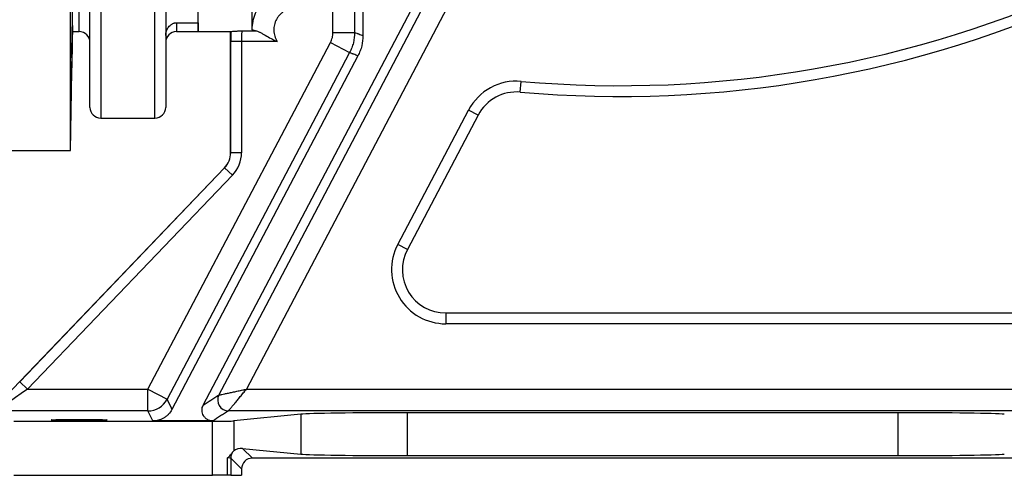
# Model space of a CAD drawing. Header units: millimetres. Extents: x 1573 to 5352, y 842 to 6038.
# Tile 13 of 24: x 3697 to 4607, y 842 to 1263. Entities that reach past the tile are written whole.
import ezdxf

# ---------------------------------------------------------------- set-up
doc = ezdxf.new("R2010")
doc.units = ezdxf.units.MM
doc.header["$LTSCALE"] = 2

msp = doc.modelspace()

# ---------------------------------------------------------------- linework, layer by layer
at = {"color": 7, "linetype": 'Continuous', "lineweight": 25}
for p, q in [((3751.83, 1251.76), (3751.83, 1991.76)), ((3743.83, 1141.76), (3743.83, 1621.76)), ((3745.75, 1251.76), (3745.75, 1621.76)), ((3751.83, 1251.76), (3751.83, 1621.76)), ((4012.88, 1522.34), (4014.16, 1248.17)), ((3861.83, 1251.76), (3861.83, 1504.8)), ((3866.59, 906.63), (4183.47, 1508.52)), ((3911.83, 1253.42), (3911.83, 1504.8)), ((3761.83, 1181.76), (3761.83, 1435.81)), ((3831.83, 1435.81), (3831.83, 1181.76)), ((4091.81, 1273.52), (3906.45, 921.28)), ((3986.49, 1250.99), (3986.49, 1273.52)), ((4006.49, 1273.52), (4006.49, 1250.99)), ((3761.6, 1258.34), (3761.63, 1258.37)), ((3841.83, 1259.9), (3861.83, 1259.9)), ((3861.83, 1259.9), (3861.83, 1251.76)), ((3743.83, 1141.76), (3745.75, 1251.76)), ((3745.75, 1251.76), (3751.83, 1251.76)), ((3841.83, 1251.76), (3861.83, 1251.76)), ((3861.83, 1251.76), (3891.83, 1251.76)), ((3891.83, 1139.8), (3891.83, 1251.76)), ((3902.25, 1252.57), (3914.92, 1252.57)), ((3986.49, 1250.99), (4006.49, 1250.99)), ((3815.43, 921.28), (3984.18, 1241.67)), ((3901.92, 1242.59), (3891.92, 1242.59)), ((3891.92, 1139.8), (3891.92, 1242.59)), ((3934.99, 1242.59), (3901.92, 1242.59)), ((3901.92, 1242.59), (3901.92, 1139.8)), ((3984.18, 1241.67), (4001.88, 1232.35)), ((4009.57, 1229.35), (3837.54, 902.61)), ((4159.59, 1195.82), (4160.47, 1205.78)), ((4046.44, 1055.06), (4111.84, 1179.27)), ((4120.68, 1174.61), (4055.29, 1050.4)), ((4120.68, 1174.61), (4111.84, 1179.27)), ((3771.83, 1171.76), (3821.83, 1171.76)), ((3675.83, 1141.76), (3743.83, 1141.76)), ((3891.92, 1139.8), (3891.83, 1139.8)), ((3901.92, 1139.8), (3891.92, 1139.8)), ((3674.49, 904.97), (3886.27, 1125.96)), ((3696.88, 928.2), (3886.34, 1125.9)), ((3886.34, 1125.9), (3886.27, 1125.96)), ((3893.56, 1118.98), (3886.34, 1125.9)), ((3893.56, 1118.98), (3704.09, 921.28)), ((4055.29, 1050.4), (4046.44, 1055.06)), ((4090.68, 991.76), (4090.68, 981.76)), ((4090.68, 991.76), (4708.66, 991.76)), ((4708.66, 981.76), (4090.68, 981.76)), ((3704.09, 921.28), (3696.88, 928.2)), ((3704.09, 921.28), (3815.43, 921.28)), ((3815.43, 921.28), (3833.13, 911.96)), ((3815.43, 901.28), (3815.43, 921.28)), ((3906.45, 921.28), (4818.94, 921.28)), ((3881.04, 915.94), (3881.04, 915.94)), ((3815.43, 901.28), (3676.06, 901.28)), ((3819.91, 891.94), (3815.43, 901.28)), ((4828.85, 901.28), (3889.89, 901.28)), ((3889.89, 901.28), (3889.89, 901.28)), ((3956.61, 898.18), (3894.75, 892.05)), ((3894.75, 892.05), (3894.75, 864.23)), ((3956.61, 898.18), (3956.61, 861.35)), ((4508.58, 899.62), (4055.09, 899.62)), ((4055.09, 899.62), (4055.09, 859.91)), ((4508.58, 899.62), (4508.58, 859.91)), ((3691.49, 891.76), (3875.05, 891.76)), ((3875.35, 891.94), (3819.91, 891.94)), ((3875.05, 841.76), (3875.05, 891.76)), ((3902.93, 866.67), (3911.96, 857.64)), ((3902.93, 866.67), (3956.61, 861.35)), ((3889.06, 841.76), (3889.06, 857.79)), ((3892.06, 857.54), (3892.06, 841.76)), ((3901.96, 847.64), (3892.06, 857.54)), ((4651.71, 857.64), (3911.96, 857.64)), ((4055.09, 859.91), (4508.58, 859.91)), ((3901.96, 847.64), (3901.96, 841.76)), ((3691.49, 841.76), (3875.05, 841.76)), ((3889.06, 841.76), (3875.05, 841.76)), ((3892.06, 841.76), (3889.06, 841.76)), ((3892.06, 841.76), (3901.96, 841.76))]:
    msp.add_line(p, q, dxfattribs=at)
at = {"color": 8, "linetype": 'Continuous', "lineweight": 25}
for p, q in [((3771.83, 1431.59), (3771.83, 1171.76)), ((3821.83, 1171.76), (3821.83, 1431.59)), ((3841.83, 1259.9), (3841.83, 1251.76))]:
    msp.add_line(p, q, dxfattribs=at)
at = {"color": 7, "linetype": 'Continuous', "lineweight": 25, "flags": 128}
for points in [[(3881.04, 915.94), (3891.96, 936.68), (3966.47, 1078.27), (4074.12, 1282.83)], [(4001.88, 1232.35), (3983.23, 1196.96), (3908.67, 1055.39), (3833.13, 911.96)], [(3833.13, 911.96), (3833.46, 911.26), (3834.8, 908.45), (3836.17, 905.53), (3837.54, 902.61)]]:
    msp.add_lwpolyline(points, dxfattribs=at)
at = {"color": 7, "linetype": 'Continuous', "lineweight": 25}
for centre, radius, start, end in [((4251.83, 2241.76), 1040, 264.96012, 294.8381), ((4251.83, 2241.76), 1050, 264.96012, 294.8381), ((3751.83, 1241.76), 10, 0, 90), ((3841.83, 1241.76), 10, 90, 180), ((4156.08, 1155.98), 50, 84.96012, 152.23429), ((4156.08, 1155.98), 40, 84.96012, 152.23429), ((3771.83, 1181.76), 10, 180, 270), ((3821.83, 1181.76), 10, 270, 0), ((3871.83, 1139.8), 20, 316.21888, 0), ((3871.83, 1139.8), 20.09, 316.21888, 0), ((3871.83, 1139.8), 30.09, 316.21888, 0), ((4090.68, 1031.76), 50, 152.23429, 270), ((4090.68, 1031.76), 40, 152.23429, 270), ((3815.43, 921.29), 20, 270.00859, 332.214), ((3889.9, 911.29), 10, 152.28326, 269.95951), ((3889.9, 911.29), 10, 152.28376, 269.95912), ((3902.06, 857.54), 10, 146.73684, 179.98126)]:
    msp.add_arc(centre, radius, start, end, dxfattribs=at)
for centre, major_axis, ratio, start_param, end_param in [((3891.83, 1621.76), (0, 370), 0.017455, 3.141593, 3.16171), ((3892.27, 1242.59), (0, 20), 0.017455, 1.089893, 1.570796), ((3902.27, 1242.59), (0, 10), 0.03491, 0.065837, 1.570796), ((3704.82, 921.28), (28.76, 20), 0.011823, 1.587798, 3.141141), ((3875.05, 892.11), (20, 0), 0.017455, 4.712389, 6.108652), ((4055.09, 897.87), (100, 0), 0.017455, 1.570796, 2.96706), ((4508.58, 897.87), (100, 0), 0.017455, 0.174533, 1.570796), ((3902.93, 856.66), (10.36, -4.62), 0.862813, 1.938407, 2.767421), ((3882.06, 857.54), (10, 0), 0.03491, 0.017453, 0.794698), ((3911.96, 847.64), (-7.07, 7.07), 0.999695, 5.497939, 7.068431), ((4055.09, 861.65), (100, 0), 0.017455, 3.316126, 4.712389), ((4508.58, 861.65), (100, 0), 0.017455, 4.712389, 6.108652)]:
    msp.add_ellipse(centre, major_axis=major_axis, ratio=ratio, start_param=start_param, end_param=end_param, dxfattribs=at)
msp.add_ellipse((3751.83, 892.99), major_axis=(26, 0), ratio=0.017455, dxfattribs=at)
for points, knots in [([(3911.83, 1253.42), (3911.83, 1256.06), (3912.09, 1258.66), (3912.85, 1262.49), (3913.17, 1263.75), (3913.93, 1266.26), (3914.37, 1267.51), (3915.88, 1271.14), (3917.1, 1273.44), (3919.28, 1276.7), (3920.06, 1277.76), (3921.73, 1279.79), (3922.61, 1280.76), (3925.37, 1283.53), (3927.39, 1285.19), (3930.66, 1287.38), (3931.8, 1288.06), (3934.11, 1289.3), (3936.46, 1290.42), (3938.92, 1291.3), (3941.42, 1292.06), (3942.7, 1292.38), (3946.58, 1293.16), (3949.19, 1293.42), (3951.83, 1293.42)], [0, 0, 0, 0, 0.125, 0.125, 0.1875, 0.1875, 0.25, 0.25, 0.375, 0.375, 0.4375, 0.4375, 0.5, 0.5, 0.625, 0.625, 0.6875, 0.6875, 0.75, 0.8125, 0.8125, 0.875, 0.875, 1, 1, 1, 1]), ([(3951.83, 1273.52), (3950.03, 1273.52), (3948.27, 1273.28), (3945.68, 1272.56), (3944.82, 1272.26), (3943.18, 1271.56), (3942.39, 1271.16), (3940.86, 1270.25), (3940.12, 1269.74), (3938.71, 1268.61), (3938.05, 1268.01), (3936.82, 1266.73), (3936.25, 1266.05), (3935.19, 1264.6), (3934.71, 1263.84), (3933.43, 1261.48), (3932.79, 1259.82), (3931.96, 1256.31), (3931.78, 1254.53), (3931.88, 1251.84), (3931.97, 1250.94), (3932.26, 1249.18), (3932.47, 1248.31), (3933, 1246.61), (3933.32, 1245.77), (3934.08, 1244.14), (3934.51, 1243.35), (3934.99, 1242.59)], [0, 0, 0, 0, 0.125, 0.125, 0.1875, 0.1875, 0.25, 0.25, 0.3125, 0.3125, 0.375, 0.375, 0.4375, 0.4375, 0.5, 0.5, 0.625, 0.625, 0.75, 0.75, 0.8125, 0.8125, 0.875, 0.875, 0.9375, 0.9375, 1, 1, 1, 1]), ([(3745, 1227.43), (3745, 1227.9), (3745.01, 1228.38), (3745.03, 1229.35), (3745.03, 1229.84), (3745.06, 1231.31), (3745.07, 1232.3), (3745.1, 1233.8), (3745.1, 1234.31), (3745.12, 1235.32), (3745.13, 1235.83), (3745.15, 1237.35), (3745.17, 1238.35), (3745.21, 1240.33), (3745.22, 1241.3), (3745.25, 1242.75), (3745.26, 1243.23), (3745.28, 1244.17), (3745.29, 1244.63), (3745.31, 1245.98), (3745.33, 1246.85), (3745.36, 1248.52), (3745.38, 1249.33), (3745.43, 1251.59), (3745.46, 1252.89), (3745.5, 1254.52), (3745.51, 1255), (3745.53, 1255.84), (3745.54, 1256.19), (3745.56, 1256.76), (3745.57, 1256.99), (3745.59, 1257.29), (3745.59, 1257.38), (3745.6, 1257.41), (3745.61, 1257.35), (3745.61, 1257.1), (3745.61, 1256.91), (3745.61, 1256.39), (3745.61, 1256.06), (3745.61, 1255.28), (3745.6, 1254.82), (3745.59, 1253.78), (3745.59, 1253.21), (3745.57, 1251.96), (3745.56, 1251.27), (3745.54, 1249.06), (3745.51, 1247.42), (3745.47, 1244.74), (3745.46, 1243.8), (3745.43, 1241.9), (3745.41, 1240.94), (3745.39, 1239.46), (3745.38, 1238.96), (3745.36, 1237.96), (3745.35, 1237.45), (3745.33, 1235.94), (3745.29, 1233.92), (3745.26, 1231.93), (3745.23, 1230.44), (3745.22, 1229.94), (3745.21, 1228.96), (3745.2, 1228.48), (3745.17, 1227.06), (3745.15, 1226.14), (3745.12, 1224.35), (3745.1, 1223.48), (3745.07, 1221.83), (3745.06, 1221.04), (3745.03, 1219.56), (3745.01, 1218.87), (3745, 1218.24)], [0, 0, 0, 0, 0.015625, 0.015625, 0.03125, 0.03125, 0.0625, 0.0625, 0.078125, 0.078125, 0.09375, 0.09375, 0.125, 0.125, 0.15625, 0.15625, 0.171875, 0.171875, 0.1875, 0.1875, 0.21875, 0.21875, 0.25, 0.25, 0.3125, 0.3125, 0.34375, 0.34375, 0.375, 0.375, 0.40625, 0.40625, 0.4375, 0.4375, 0.46875, 0.46875, 0.5, 0.5, 0.53125, 0.53125, 0.5625, 0.5625, 0.59375, 0.59375, 0.625, 0.625, 0.6875, 0.6875, 0.71875, 0.71875, 0.75, 0.75, 0.765625, 0.765625, 0.78125, 0.78125, 0.8125, 0.84375, 0.84375, 0.859375, 0.859375, 0.875, 0.875, 0.90625, 0.90625, 0.9375, 0.9375, 0.96875, 0.96875, 1, 1, 1, 1]), ([(3831.83, 1248.25), (3831.83, 1248.97), (3831.9, 1249.68), (3832.14, 1251.07), (3832.32, 1251.75), (3832.78, 1253.05), (3833.06, 1253.67), (3833.71, 1254.86), (3834.08, 1255.43), (3834.91, 1256.5), (3835.37, 1256.99), (3836.13, 1257.68), (3836.4, 1257.9), (3836.96, 1258.31), (3837.25, 1258.51), (3837.87, 1258.87), (3838.18, 1259.03), (3838.85, 1259.33), (3839.2, 1259.46), (3839.92, 1259.67), (3840.29, 1259.75), (3841.05, 1259.87), (3841.44, 1259.9), (3841.83, 1259.9)], [0, 0, 0, 0, 0.125, 0.125, 0.25, 0.25, 0.375, 0.375, 0.5, 0.5, 0.625, 0.625, 0.6875, 0.6875, 0.75, 0.75, 0.8125, 0.8125, 0.875, 0.875, 0.9375, 0.9375, 1, 1, 1, 1]), ([(3891.96, 1251.84), (3891.99, 1251.87), (3892.35, 1251.92), (3893.57, 1252.03), (3894.4, 1252.09), (3895.85, 1252.18), (3896.38, 1252.21), (3897.47, 1252.28), (3898.04, 1252.31), (3899.21, 1252.38), (3899.81, 1252.42), (3900.72, 1252.47), (3901.02, 1252.49), (3901.63, 1252.53), (3901.94, 1252.55), (3902.25, 1252.57)], [0, 0, 0, 0, 0.25, 0.25, 0.5, 0.5, 0.625, 0.625, 0.75, 0.75, 0.875, 0.875, 0.9375, 0.9375, 1, 1, 1, 1]), ([(3914.92, 1252.57), (3913.91, 1252.67), (3913.15, 1252.79), (3912.36, 1253.01), (3912.16, 1253.09), (3911.9, 1253.25), (3911.83, 1253.33), (3911.83, 1253.42)], [0, 0, 0, 0, 0.5, 0.5, 0.75, 0.75, 1, 1, 1, 1]), ([(3914.92, 1252.57), (3915.49, 1252.51), (3916.12, 1252.33), (3917.14, 1251.95), (3917.5, 1251.8), (3918.23, 1251.47), (3918.61, 1251.28), (3919.75, 1250.71), (3920.55, 1250.27), (3922.19, 1249.35), (3923.05, 1248.86), (3925.65, 1247.37), (3927.43, 1246.34), (3930.2, 1244.87), (3931.15, 1244.38), (3932.58, 1243.69), (3933.06, 1243.46), (3934.02, 1243.01), (3934.51, 1242.8), (3934.99, 1242.59)], [0, 0, 0, 0, 0.125, 0.125, 0.1875, 0.1875, 0.25, 0.25, 0.375, 0.375, 0.5, 0.5, 0.75, 0.75, 0.875, 0.875, 0.9375, 0.9375, 1, 1, 1, 1]), ([(3984.18, 1241.67), (3984.94, 1243.11), (3985.51, 1244.61), (3986.09, 1246.95), (3986.24, 1247.75), (3986.44, 1249.36), (3986.49, 1250.17), (3986.49, 1250.99)], [0, 0, 0, 0, 0.5, 0.5, 0.75, 0.75, 1, 1, 1, 1]), ([(4006.49, 1250.99), (4006.49, 1247.73), (4006.09, 1244.54), (4005.13, 1240.64), (4004.92, 1239.86), (4004.43, 1238.32), (4004.17, 1237.55), (4003.3, 1235.27), (4002.63, 1233.79), (4001.88, 1232.35)], [0, 0, 0, 0, 0.5, 0.5, 0.625, 0.625, 0.75, 0.75, 1, 1, 1, 1]), ([(4006.49, 1250.99), (4007.13, 1250.71), (4007.77, 1250.44), (4008.73, 1250.08), (4009.04, 1249.97), (4009.68, 1249.75), (4010, 1249.64), (4011.6, 1249.07), (4012.88, 1248.62), (4014.16, 1248.17)], [0, 0, 0, 0, 0.25, 0.25, 0.375, 0.375, 0.5, 0.5, 1, 1, 1, 1]), ([(4014.16, 1248.17), (4014.18, 1244.89), (4013.8, 1241.68), (4012.84, 1237.74), (4012.63, 1236.95), (4012.14, 1235.39), (4011.88, 1234.62), (4011.01, 1232.31), (4010.33, 1230.81), (4009.57, 1229.35)], [0, 0, 0, 0, 0.5, 0.5, 0.625, 0.625, 0.75, 0.75, 1, 1, 1, 1]), ([(4009.57, 1229.35), (4008.28, 1229.83), (4007, 1230.31), (4005.4, 1230.91), (4005.08, 1231.03), (4004.44, 1231.27), (4004.12, 1231.39), (4003.16, 1231.77), (4002.52, 1232.05), (4001.88, 1232.35)], [0, 0, 0, 0, 0.5, 0.5, 0.625, 0.625, 0.75, 0.75, 1, 1, 1, 1]), ([(3745, 1227.43), (3744.98, 1226.57), (3744.93, 1224.96), (3744.86, 1221.73), (3744.79, 1218.21), (3744.71, 1214.28), (3744.64, 1210.07), (3744.56, 1205.71), (3744.49, 1201.31), (3744.42, 1197), (3744.36, 1192.9), (3744.31, 1189.14), (3744.27, 1185.8), (3744.24, 1183.01), (3744.22, 1180.81), (3744.22, 1179.32), (3744.22, 1178.53), (3744.23, 1178.56), (3744.23, 1178.57)], [0, 0, 0, 0, 0.071937, 0.135543, 0.199149, 0.262765, 0.32638, 0.39, 0.45362, 0.517238, 0.580857, 0.644468, 0.70808, 0.771683, 0.835285, 0.898881, 0.962476, 1, 1, 1, 1]), ([(3744.24, 1178.55), (3744.25, 1178.72), (3744.27, 1179.06), (3744.31, 1180.5), (3744.36, 1182.73), (3744.43, 1185.74), (3744.5, 1189.38), (3744.57, 1193.17), (3744.65, 1197.29), (3744.73, 1201.61), (3744.8, 1206.01), (3744.87, 1210.33), (3744.94, 1214.49), (3744.98, 1216.99), (3745, 1218.24)], [0, 0, 0, 0, 0.081899, 0.163801, 0.245703, 0.347847, 0.429778, 0.511708, 0.593639, 0.675569, 0.757503, 0.839438, 0.919719, 1, 1, 1, 1]), ([(3881.04, 915.94), (3881.08, 915.95), (3881.33, 916), (3881.99, 916.14), (3882.27, 916.19), (3882.89, 916.33), (3883.25, 916.4), (3884.43, 916.65), (3885.38, 916.85), (3887.45, 917.29), (3888.59, 917.52), (3890.42, 917.91), (3891.05, 918.04), (3892.34, 918.31), (3892.99, 918.45), (3894.98, 918.87), (3896.34, 919.15), (3899.15, 919.74), (3900.6, 920.05), (3902.78, 920.51), (3903.51, 920.66), (3904.61, 920.89), (3904.98, 920.97), (3905.72, 921.13), (3906.09, 921.2), (3906.45, 921.28)], [0, 0, 0, 0, 0.125, 0.125, 0.1875, 0.1875, 0.25, 0.25, 0.375, 0.375, 0.5, 0.5, 0.5625, 0.5625, 0.625, 0.625, 0.75, 0.75, 0.875, 0.875, 0.9375, 0.9375, 0.96875, 0.96875, 1, 1, 1, 1]), ([(3889.89, 901.28), (3889.91, 901.31), (3890.08, 901.51), (3890.51, 902.03), (3890.69, 902.25), (3891.1, 902.74), (3891.33, 903.02), (3892.1, 903.95), (3892.72, 904.69), (3894.07, 906.33), (3894.81, 907.22), (3896, 908.66), (3896.42, 909.16), (3897.25, 910.17), (3897.68, 910.68), (3898.97, 912.25), (3899.86, 913.32), (3901.69, 915.53), (3902.64, 916.67), (3904.06, 918.39), (3904.54, 918.97), (3905.25, 919.83), (3905.49, 920.12), (3905.97, 920.7), (3906.21, 920.99), (3906.45, 921.28)], [0, 0, 0, 0, 0.125, 0.125, 0.1875, 0.1875, 0.25, 0.25, 0.375, 0.375, 0.5, 0.5, 0.5625, 0.5625, 0.625, 0.625, 0.75, 0.75, 0.875, 0.875, 0.9375, 0.9375, 0.96875, 0.96875, 1, 1, 1, 1]), ([(3866.59, 906.63), (3868.95, 908.18), (3871.32, 909.73), (3874.29, 911.67), (3874.88, 912.06), (3876.07, 912.84), (3876.66, 913.22), (3878.47, 914.39), (3879.75, 915.16), (3881.04, 915.94)], [0, 0, 0, 0, 0.5, 0.5, 0.625, 0.625, 0.75, 0.75, 1, 1, 1, 1]), ([(3837.54, 902.61), (3836.71, 901.02), (3835.68, 899.57), (3833.85, 897.61), (3833.18, 896.99), (3831.79, 895.85), (3831.05, 895.33), (3829.52, 894.39), (3828.72, 893.97), (3827.04, 893.24), (3826.19, 892.93), (3824.44, 892.44), (3823.55, 892.26), (3821.75, 892), (3820.83, 891.94), (3819.91, 891.94)], [0, 0, 0, 0, 0.25, 0.25, 0.375, 0.375, 0.5, 0.5, 0.625, 0.625, 0.75, 0.75, 0.875, 0.875, 1, 1, 1, 1]), ([(3875.35, 891.94), (3874.46, 891.94), (3873.6, 892.05), (3872.34, 892.4), (3871.92, 892.54), (3871.12, 892.87), (3870.73, 893.07), (3869.61, 893.72), (3868.91, 894.26), (3868.01, 895.17), (3867.73, 895.49), (3867.21, 896.17), (3866.97, 896.53), (3866.33, 897.64), (3866.01, 898.42), (3865.55, 900.06), (3865.43, 900.9), (3865.41, 902.16), (3865.43, 902.59), (3865.52, 903.43), (3865.6, 903.85), (3865.89, 905.07), (3866.19, 905.87), (3866.59, 906.63)], [0, 0, 0, 0, 0.125, 0.125, 0.1875, 0.1875, 0.25, 0.25, 0.375, 0.375, 0.4375, 0.4375, 0.5, 0.5, 0.625, 0.625, 0.75, 0.75, 0.8125, 0.8125, 0.875, 0.875, 1, 1, 1, 1]), ([(3889.89, 901.28), (3888.59, 900.5), (3887.3, 899.73), (3885.48, 898.56), (3884.89, 898.17), (3883.69, 897.39), (3883.1, 897), (3880.11, 895.05), (3877.73, 893.5), (3875.35, 891.94)], [0, 0, 0, 0, 0.25, 0.25, 0.375, 0.375, 0.5, 0.5, 1, 1, 1, 1]), ([(3889.06, 857.79), (3889.18, 857.9), (3889.31, 858.02), (3889.55, 858.26), (3889.67, 858.38), (3890.02, 858.73), (3890.24, 858.96), (3890.9, 859.65), (3891.32, 860.1), (3892.48, 861.42), (3893.15, 862.26), (3893.69, 863.03)], [0, 0, 0, 0, 0.0625, 0.0625, 0.125, 0.125, 0.25, 0.25, 0.5, 0.5, 1, 1, 1, 1]), ([(3893.69, 863.03), (3893.92, 863.34), (3894.12, 863.58), (3894.48, 863.98), (3894.63, 864.13), (3894.75, 864.23)], [0, 0, 0, 0, 0.5, 0.5, 1, 1, 1, 1])]:
    msp.add_open_spline(points, degree=3, knots=knots, dxfattribs=at)

doc.saveas('drawing.dxf')
